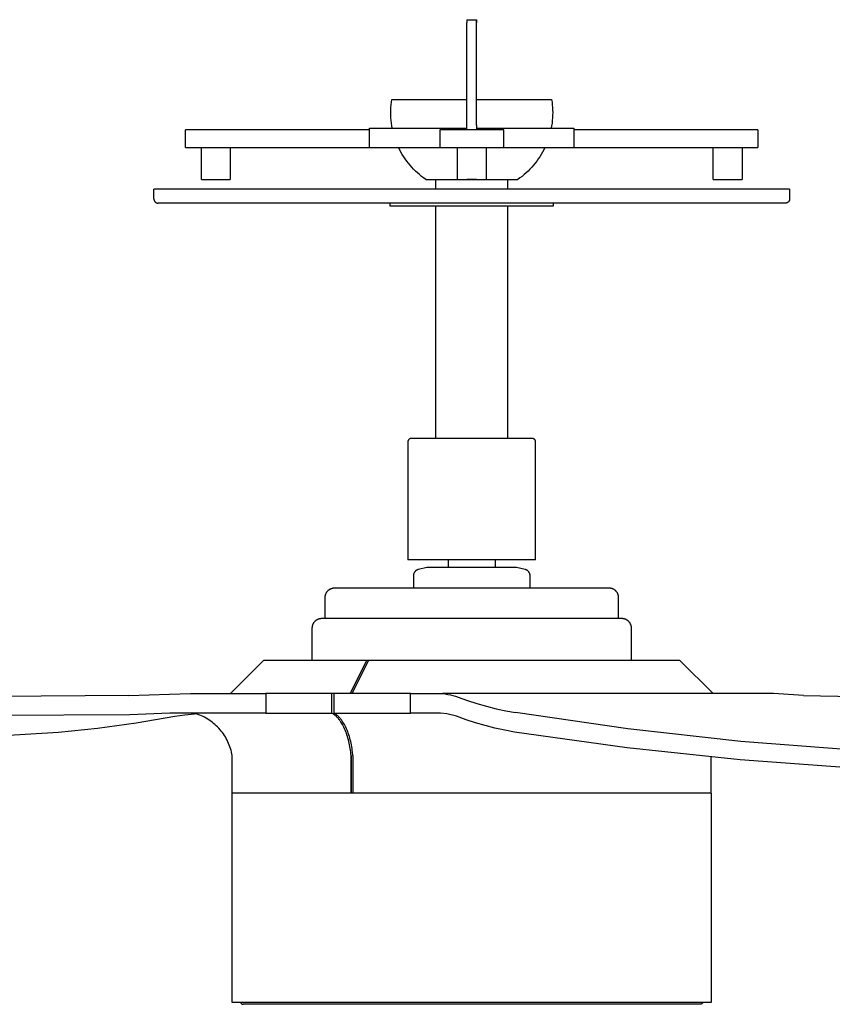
# Model space of a CAD drawing. Header units: millimetres. Extents: x 6056 to 8553, y 3739 to 5380.
# Tile 21 of 42: x 8045 to 8299, y 3739 to 4047. Entities that reach past the tile are written whole.
import ezdxf

# ---------------------------------------------------------------- set-up
doc = ezdxf.new("R2010")
doc.units = ezdxf.units.MM
doc.layers.add('Make2D$Visible$Curvas', color=7, linetype='Continuous')

msp = doc.modelspace()

# ---------------------------------------------------------------- linework, layer by layer
at = {"layer": 'Make2D$Visible$Curvas', "color": 7, "lineweight": -3, "true_color": 0xededed}
for p, q in [((8184.58, 4047.06), (8186.08, 4047.06)), ((8184.58, 4047.06), (8184.58, 4046.06)), ((8184.58, 4047.06), (8184.58, 4046.06)), ((8184.58, 4014.08), (8184.58, 4046.06)), ((8186.08, 4047.06), (8187.58, 4047.06)), ((8187.58, 4046.06), (8187.58, 4047.06)), ((8187.58, 4047.06), (8187.58, 4046.06)), ((8187.58, 4014.08), (8187.58, 4046.06)), ((8160.8, 4019.62), (8160.87, 4020.44)), ((8160.87, 4020.44), (8160.96, 4021.25)), ((8160.96, 4021.25), (8161.08, 4022.06)), ((8161.08, 4022.06), (8184.58, 4022.06)), ((8187.58, 4022.06), (8211.08, 4022.06)), ((8211.08, 4022.06), (8211.21, 4021.25)), ((8211.21, 4021.25), (8211.3, 4020.44)), ((8211.3, 4020.44), (8211.37, 4019.62)), ((8160.74, 4017.98), (8160.76, 4018.8)), ((8160.75, 4017.16), (8160.74, 4017.98)), ((8160.76, 4018.8), (8160.8, 4019.62)), ((8211.37, 4019.62), (8211.41, 4018.8)), ((8211.41, 4018.8), (8211.43, 4017.98)), ((8211.43, 4017.98), (8211.41, 4017.16)), ((8160.79, 4016.34), (8160.75, 4017.16)), ((8160.86, 4015.52), (8160.79, 4016.34)), ((8160.95, 4014.71), (8160.86, 4015.52)), ((8161.06, 4013.9), (8160.95, 4014.71)), ((8211.22, 4014.7), (8211.1, 4013.89)), ((8211.31, 4015.52), (8211.22, 4014.7)), ((8211.38, 4016.34), (8211.31, 4015.52)), ((8211.41, 4017.16), (8211.38, 4016.34)), ((8096.48, 4010.08), (8096.48, 4012.58)), ((8097.48, 4012.58), (8096.48, 4012.58)), ((8105.74, 4012.58), (8097.48, 4012.58)), ((8110.07, 4012.58), (8105.74, 4012.58)), ((8119.73, 4012.58), (8110.07, 4012.58)), ((8149.1, 4012.58), (8119.73, 4012.58)), ((8154.08, 4012.58), (8149.1, 4012.58)), ((8154.08, 4007.08), (8154.08, 4013.08)), ((8154.08, 4013.08), (8176.08, 4013.08)), ((8161.21, 4013.09), (8161.06, 4013.9)), ((8176.08, 4013.08), (8178.63, 4013.08)), ((8176.08, 4012.58), (8176.08, 4012.58)), ((8176.08, 4012.58), (8176.08, 4010.08)), ((8177.91, 4012.58), (8176.08, 4012.58)), ((8186.08, 4012.58), (8177.91, 4012.58)), ((8178.63, 4013.08), (8180.03, 4013.08)), ((8180.03, 4013.08), (8180.14, 4013.08)), ((8180.14, 4013.08), (8184.58, 4013.08)), ((8184.58, 4012.58), (8184.58, 4014.08)), ((8184.58, 4012.58), (8184.58, 4012.59)), ((8194.26, 4012.58), (8186.08, 4012.58)), ((8187.58, 4014.08), (8187.58, 4012.58)), ((8187.58, 4013.08), (8187.58, 4013.08)), ((8187.58, 4013.08), (8192.03, 4013.08)), ((8192.03, 4013.08), (8192.14, 4013.08)), ((8192.14, 4013.08), (8193.54, 4013.08)), ((8193.54, 4013.08), (8196.08, 4013.08)), ((8196.08, 4012.58), (8194.26, 4012.58)), ((8196.08, 4013.08), (8218.08, 4013.08)), ((8196.08, 4012.58), (8196.08, 4012.58)), ((8196.08, 4010.08), (8196.08, 4012.58)), ((8211.1, 4013.89), (8210.96, 4013.08)), ((8218.08, 4013.08), (8218.08, 4007.08)), ((8223.07, 4012.58), (8218.08, 4012.58)), ((8220.73, 4012.58), (8220.73, 4012.58)), ((8252.44, 4012.58), (8223.07, 4012.58)), ((8262.1, 4012.58), (8252.44, 4012.58)), ((8266.43, 4012.58), (8262.1, 4012.58)), ((8274.69, 4012.58), (8266.43, 4012.58)), ((8275.69, 4012.58), (8274.69, 4012.58)), ((8275.69, 4012.58), (8275.69, 4010.08)), ((8096.48, 4007.08), (8096.48, 4010.08)), ((8176.08, 4010.08), (8176.08, 4007.08)), ((8196.08, 4007.08), (8196.08, 4010.08)), ((8275.69, 4010.08), (8275.69, 4007.08)), ((8096.48, 4007.08), (8097.48, 4007.08)), ((8097.48, 4007.08), (8105.74, 4007.08)), ((8101.48, 3997.08), (8101.48, 4007.08)), ((8105.74, 4007.08), (8110.07, 4007.08)), ((8110.07, 4007.08), (8149.1, 4007.08)), ((8110.48, 4007.08), (8110.48, 3997.08)), ((8149.1, 4007.08), (8154.08, 4007.08)), ((8154.08, 4007.08), (8170.85, 4007.08)), ((8163.54, 4006.34), (8163.17, 4007.08)), ((8163.93, 4005.61), (8163.54, 4006.34)), ((8164.35, 4004.89), (8163.93, 4005.61)), ((8170.85, 4007.08), (8176.08, 4007.08)), ((8176.08, 4007.08), (8177.91, 4007.08)), ((8177.91, 4007.08), (8186.08, 4007.08)), ((8181.58, 3997.08), (8181.58, 4007.08)), ((8186.08, 4007.08), (8194.26, 4007.08)), ((8190.58, 4007.08), (8190.58, 3997.08)), ((8194.26, 4007.08), (8196.08, 4007.08)), ((8196.08, 4007.08), (8201.32, 4007.08)), ((8201.32, 4007.08), (8218.08, 4007.08)), ((8208.24, 4005.61), (8207.82, 4004.89)), ((8208.63, 4006.34), (8208.24, 4005.61)), ((8209, 4007.09), (8208.63, 4006.34)), ((8218.08, 4007.08), (8223.07, 4007.08)), ((8223.07, 4007.08), (8262.1, 4007.08)), ((8261.69, 3997.08), (8261.69, 4007.08)), ((8262.1, 4007.08), (8266.43, 4007.08)), ((8266.43, 4007.08), (8274.69, 4007.08)), ((8270.69, 4007.08), (8270.69, 3997.08)), ((8274.69, 4007.08), (8275.69, 4007.08)), ((8164.79, 4004.18), (8164.35, 4004.89)), ((8165.25, 4003.49), (8164.79, 4004.18)), ((8165.73, 4002.81), (8165.25, 4003.49)), ((8166.24, 4002.15), (8165.73, 4002.81)), ((8166.77, 4001.51), (8166.24, 4002.15)), ((8205.93, 4002.16), (8205.4, 4001.51)), ((8206.44, 4002.82), (8205.93, 4002.16)), ((8206.92, 4003.49), (8206.44, 4002.82)), ((8207.38, 4004.18), (8206.92, 4003.49)), ((8207.82, 4004.89), (8207.38, 4004.18)), ((8167.32, 4000.89), (8166.77, 4001.51)), ((8167.88, 4000.28), (8167.32, 4000.89)), ((8168.47, 3999.69), (8167.88, 4000.28)), ((8169.08, 3999.12), (8168.47, 3999.69)), ((8169.7, 3998.58), (8169.08, 3999.12)), ((8203.09, 3999.13), (8202.46, 3998.58)), ((8203.7, 3999.69), (8203.09, 3999.13)), ((8204.28, 4000.28), (8203.7, 3999.69)), ((8204.85, 4000.89), (8204.28, 4000.28)), ((8205.4, 4001.51), (8204.85, 4000.89)), ((8101.48, 3997.08), (8109.87, 3997.08)), ((8109.87, 3997.08), (8110.48, 3997.08)), ((8170.35, 3998.05), (8169.7, 3998.58)), ((8171.01, 3997.55), (8170.35, 3998.05)), ((8171.68, 3997.06), (8171.01, 3997.55)), ((8171.68, 3997.06), (8184.58, 3997.06)), ((8181.58, 3997.08), (8186.08, 3997.08)), ((8184.58, 3997.06), (8184.58, 3997.08)), ((8187.58, 3997.06), (8184.58, 3997.06)), ((8186.08, 3997.08), (8190.58, 3997.08)), ((8187.58, 3997.06), (8200.48, 3997.06)), ((8201.16, 3997.55), (8200.48, 3997.06)), ((8201.82, 3998.05), (8201.16, 3997.55)), ((8202.46, 3998.58), (8201.82, 3998.05)), ((8261.69, 3997.08), (8262.29, 3997.08)), ((8262.29, 3997.08), (8270.69, 3997.08)), ((8086.58, 3992.47), (8086.58, 3994.08)), ((8186.08, 3994.08), (8086.58, 3994.08)), ((8285.58, 3994.08), (8186.08, 3994.08)), ((8285.58, 3994.08), (8285.58, 3992.47)), ((8086.58, 3990.97), (8086.58, 3992.47)), ((8086.58, 3990.97), (8086.58, 3990.92)), ((8086.58, 3990.92), (8086.59, 3990.88)), ((8086.59, 3990.88), (8086.59, 3990.83)), ((8086.59, 3990.83), (8086.6, 3990.79)), ((8086.6, 3990.79), (8086.6, 3990.75)), ((8086.6, 3990.75), (8086.61, 3990.7)), ((8086.61, 3990.7), (8086.62, 3990.66)), ((8086.62, 3990.66), (8086.63, 3990.62)), ((8086.63, 3990.62), (8086.64, 3990.57)), ((8086.64, 3990.57), (8086.66, 3990.53)), ((8086.66, 3990.53), (8086.67, 3990.49)), ((8086.67, 3990.49), (8086.69, 3990.45)), ((8086.69, 3990.45), (8086.71, 3990.41)), ((8086.71, 3990.41), (8086.73, 3990.37)), ((8086.73, 3990.37), (8086.75, 3990.33)), ((8086.75, 3990.33), (8086.77, 3990.29)), ((8086.77, 3990.29), (8086.8, 3990.25)), ((8086.8, 3990.25), (8086.82, 3990.22)), ((8086.82, 3990.22), (8086.85, 3990.18)), ((8086.85, 3990.18), (8086.88, 3990.15)), ((8086.88, 3990.15), (8086.9, 3990.11)), ((8086.9, 3990.11), (8086.93, 3990.08)), ((8086.93, 3990.08), (8086.96, 3990.05)), ((8086.96, 3990.05), (8087, 3990.02)), ((8087, 3990.02), (8087.03, 3989.99)), ((8087.03, 3989.99), (8087.06, 3989.96)), ((8087.06, 3989.96), (8087.1, 3989.93)), ((8087.1, 3989.93), (8087.13, 3989.91)), ((8087.13, 3989.91), (8087.17, 3989.88)), ((8087.17, 3989.88), (8087.21, 3989.86)), ((8087.21, 3989.86), (8087.25, 3989.83)), ((8087.25, 3989.83), (8087.29, 3989.81)), ((8087.29, 3989.81), (8087.33, 3989.79)), ((8087.33, 3989.79), (8087.37, 3989.78)), ((8087.37, 3989.78), (8087.41, 3989.76)), ((8087.41, 3989.76), (8087.45, 3989.74)), ((8087.45, 3989.74), (8087.49, 3989.73)), ((8087.49, 3989.73), (8087.53, 3989.72)), ((8087.53, 3989.72), (8087.58, 3989.7)), ((8087.58, 3989.7), (8087.62, 3989.69)), ((8087.62, 3989.69), (8087.66, 3989.69)), ((8087.66, 3989.69), (8087.71, 3989.68)), ((8087.71, 3989.68), (8087.75, 3989.67)), ((8087.75, 3989.67), (8087.8, 3989.67)), ((8087.8, 3989.67), (8087.84, 3989.67)), ((8087.84, 3989.67), (8087.88, 3989.67)), ((8186.08, 3989.67), (8087.88, 3989.67)), ((8160.58, 3989.67), (8160.58, 3989.67)), ((8160.58, 3989.67), (8160.58, 3989.67)), ((8284.28, 3989.67), (8186.08, 3989.67)), ((8211.58, 3989.67), (8211.58, 3989.67)), ((8284.33, 3989.67), (8284.28, 3989.67)), ((8284.37, 3989.67), (8284.33, 3989.67)), ((8284.42, 3989.67), (8284.37, 3989.67)), ((8284.46, 3989.68), (8284.42, 3989.67)), ((8284.5, 3989.69), (8284.46, 3989.68)), ((8284.55, 3989.69), (8284.5, 3989.69)), ((8284.59, 3989.7), (8284.55, 3989.69)), ((8284.63, 3989.72), (8284.59, 3989.7)), ((8284.68, 3989.73), (8284.63, 3989.72)), ((8284.72, 3989.74), (8284.68, 3989.73)), ((8284.76, 3989.76), (8284.72, 3989.74)), ((8284.8, 3989.78), (8284.76, 3989.76)), ((8284.84, 3989.79), (8284.8, 3989.78)), ((8284.88, 3989.81), (8284.84, 3989.79)), ((8284.92, 3989.83), (8284.88, 3989.81)), ((8284.96, 3989.86), (8284.92, 3989.83)), ((8285, 3989.88), (8284.96, 3989.86)), ((8285.03, 3989.91), (8285, 3989.88)), ((8285.07, 3989.93), (8285.03, 3989.91)), ((8285.1, 3989.96), (8285.07, 3989.93)), ((8285.14, 3989.99), (8285.1, 3989.96)), ((8285.17, 3990.02), (8285.14, 3989.99)), ((8285.2, 3990.05), (8285.17, 3990.02)), ((8285.23, 3990.08), (8285.2, 3990.05)), ((8285.26, 3990.11), (8285.23, 3990.08)), ((8285.29, 3990.15), (8285.26, 3990.11)), ((8285.32, 3990.18), (8285.29, 3990.15)), ((8285.35, 3990.22), (8285.32, 3990.18)), ((8285.37, 3990.25), (8285.35, 3990.22)), ((8285.39, 3990.29), (8285.37, 3990.25)), ((8285.42, 3990.33), (8285.39, 3990.29)), ((8285.44, 3990.37), (8285.42, 3990.33)), ((8285.46, 3990.41), (8285.44, 3990.37)), ((8285.48, 3990.45), (8285.46, 3990.41)), ((8285.49, 3990.49), (8285.48, 3990.45)), ((8285.51, 3990.53), (8285.49, 3990.49)), ((8285.52, 3990.57), (8285.51, 3990.53)), ((8285.54, 3990.62), (8285.52, 3990.57)), ((8285.55, 3990.66), (8285.54, 3990.62)), ((8285.56, 3990.7), (8285.55, 3990.66)), ((8285.57, 3990.75), (8285.56, 3990.7)), ((8285.58, 3990.83), (8285.57, 3990.79)), ((8285.57, 3990.79), (8285.57, 3990.75)), ((8285.58, 3992.47), (8285.58, 3990.97)), ((8285.58, 3990.97), (8285.58, 3990.92)), ((8285.58, 3990.92), (8285.58, 3990.88)), ((8285.58, 3990.88), (8285.58, 3990.83))]:
    msp.add_line(p, q, dxfattribs=at)
at = {"layer": 'Make2D$Visible$Curvas', "color": 250, "lineweight": -3, "true_color": 0x111111}
for p, q in [((8174.74, 3997.07), (8174.74, 3994.08)), ((8197.42, 3994.08), (8197.42, 3997.06)), ((8174.74, 3988.67), (8174.74, 3916.03)), ((8197.42, 3916.03), (8197.42, 3988.67)), ((8166.28, 3915.58), (8166.26, 3915.55)), ((8166.3, 3915.61), (8166.28, 3915.58)), ((8166.32, 3915.63), (8166.3, 3915.61)), ((8166.35, 3915.66), (8166.32, 3915.63)), ((8166.37, 3915.69), (8166.35, 3915.66)), ((8166.4, 3915.72), (8166.37, 3915.69)), ((8166.42, 3915.74), (8166.4, 3915.72)), ((8166.45, 3915.77), (8166.42, 3915.74)), ((8166.48, 3915.79), (8166.45, 3915.77)), ((8166.51, 3915.81), (8166.48, 3915.79)), ((8166.54, 3915.83), (8166.51, 3915.81)), ((8166.57, 3915.85), (8166.54, 3915.83)), ((8166.6, 3915.87), (8166.57, 3915.85)), ((8166.63, 3915.89), (8166.6, 3915.87)), ((8166.67, 3915.91), (8166.63, 3915.89)), ((8166.7, 3915.93), (8166.67, 3915.91)), ((8166.73, 3915.94), (8166.7, 3915.93)), ((8166.77, 3915.96), (8166.73, 3915.94)), ((8166.8, 3915.97), (8166.77, 3915.96)), ((8166.84, 3915.98), (8166.8, 3915.97)), ((8166.87, 3915.99), (8166.84, 3915.98)), ((8166.91, 3916), (8166.87, 3915.99)), ((8166.94, 3916.01), (8166.91, 3916)), ((8166.98, 3916.01), (8166.94, 3916.01)), ((8167.01, 3916.02), (8166.98, 3916.01)), ((8167.05, 3916.02), (8167.01, 3916.02)), ((8167.09, 3916.03), (8167.05, 3916.02)), ((8167.12, 3916.03), (8167.09, 3916.03)), ((8172.7, 3916.03), (8167.12, 3916.03)), ((8186.08, 3916.03), (8172.7, 3916.03)), ((8199.47, 3916.03), (8186.08, 3916.03)), ((8205.04, 3916.03), (8199.47, 3916.03)), ((8205.08, 3916.03), (8205.04, 3916.03)), ((8205.12, 3916.02), (8205.08, 3916.03)), ((8205.15, 3916.02), (8205.12, 3916.02)), ((8205.19, 3916.01), (8205.15, 3916.02)), ((8205.23, 3916.01), (8205.19, 3916.01)), ((8205.26, 3916), (8205.23, 3916.01)), ((8205.3, 3915.99), (8205.26, 3916)), ((8205.33, 3915.98), (8205.3, 3915.99)), ((8205.37, 3915.97), (8205.33, 3915.98)), ((8205.4, 3915.96), (8205.37, 3915.97)), ((8205.44, 3915.94), (8205.4, 3915.96)), ((8205.47, 3915.93), (8205.44, 3915.94)), ((8205.5, 3915.91), (8205.47, 3915.93)), ((8205.54, 3915.89), (8205.5, 3915.91)), ((8205.57, 3915.87), (8205.54, 3915.89)), ((8205.6, 3915.85), (8205.57, 3915.87)), ((8205.63, 3915.83), (8205.6, 3915.85)), ((8205.66, 3915.81), (8205.63, 3915.83)), ((8205.69, 3915.79), (8205.66, 3915.81)), ((8205.72, 3915.77), (8205.69, 3915.79)), ((8205.74, 3915.74), (8205.72, 3915.77)), ((8205.77, 3915.72), (8205.74, 3915.74)), ((8205.8, 3915.69), (8205.77, 3915.72)), ((8205.82, 3915.66), (8205.8, 3915.69)), ((8205.84, 3915.63), (8205.82, 3915.66)), ((8205.87, 3915.61), (8205.84, 3915.63)), ((8205.89, 3915.58), (8205.87, 3915.61)), ((8205.91, 3915.55), (8205.89, 3915.58)), ((8166.09, 3915.06), (8166.08, 3915.03)), ((8166.08, 3915.03), (8166.08, 3914.99)), ((8166.08, 3914.99), (8166.08, 3914.95)), ((8166.08, 3914.95), (8166.08, 3878.03)), ((8166.1, 3915.14), (8166.09, 3915.1)), ((8166.09, 3915.1), (8166.09, 3915.06)), ((8166.11, 3915.21), (8166.1, 3915.17)), ((8166.1, 3915.17), (8166.1, 3915.14)), ((8166.12, 3915.25), (8166.11, 3915.21)), ((8166.13, 3915.28), (8166.12, 3915.25)), ((8166.14, 3915.32), (8166.13, 3915.28)), ((8166.16, 3915.35), (8166.14, 3915.32)), ((8166.17, 3915.38), (8166.16, 3915.35)), ((8166.19, 3915.42), (8166.17, 3915.38)), ((8166.2, 3915.45), (8166.19, 3915.42)), ((8166.22, 3915.48), (8166.2, 3915.45)), ((8166.24, 3915.51), (8166.22, 3915.48)), ((8166.26, 3915.55), (8166.24, 3915.51)), ((8205.93, 3915.51), (8205.91, 3915.55)), ((8205.95, 3915.48), (8205.93, 3915.51)), ((8205.96, 3915.45), (8205.95, 3915.48)), ((8205.98, 3915.42), (8205.96, 3915.45)), ((8206, 3915.38), (8205.98, 3915.42)), ((8206.01, 3915.35), (8206, 3915.38)), ((8206.02, 3915.32), (8206.01, 3915.35)), ((8206.04, 3915.28), (8206.02, 3915.32)), ((8206.05, 3915.25), (8206.04, 3915.28)), ((8206.06, 3915.21), (8206.05, 3915.25)), ((8206.06, 3915.17), (8206.06, 3915.21)), ((8206.07, 3915.14), (8206.06, 3915.17)), ((8206.08, 3915.1), (8206.07, 3915.14)), ((8206.08, 3915.06), (8206.08, 3915.1)), ((8206.08, 3915.03), (8206.08, 3915.06)), ((8206.09, 3914.99), (8206.08, 3915.03)), ((8206.09, 3914.95), (8206.09, 3914.99)), ((8206.09, 3878.03), (8206.09, 3914.95)), ((8206.09, 3878.03), (8166.08, 3878.03)), ((8172.07, 3875.68), (8169.38, 3875.05)), ((8200.1, 3875.68), (8172.07, 3875.68)), ((8178.68, 3878.03), (8178.68, 3875.68)), ((8193.48, 3875.68), (8193.48, 3878.03)), ((8202.79, 3875.05), (8200.1, 3875.68)), ((8167.84, 3873.29), (8167.83, 3873.22)), ((8167.83, 3873.22), (8167.83, 3873.16)), ((8167.83, 3873.16), (8167.83, 3873.09)), ((8167.83, 3873.09), (8167.83, 3869.18)), ((8167.85, 3873.36), (8167.84, 3873.29)), ((8167.86, 3873.43), (8167.85, 3873.36)), ((8167.87, 3873.5), (8167.86, 3873.43)), ((8167.89, 3873.56), (8167.87, 3873.5)), ((8167.9, 3873.63), (8167.89, 3873.56)), ((8167.92, 3873.69), (8167.9, 3873.63)), ((8167.94, 3873.76), (8167.92, 3873.69)), ((8167.97, 3873.82), (8167.94, 3873.76)), ((8167.99, 3873.89), (8167.97, 3873.82)), ((8168.02, 3873.95), (8167.99, 3873.89)), ((8168.05, 3874.01), (8168.02, 3873.95)), ((8168.08, 3874.07), (8168.05, 3874.01)), ((8168.12, 3874.13), (8168.08, 3874.07)), ((8168.15, 3874.19), (8168.12, 3874.13)), ((8168.19, 3874.24), (8168.15, 3874.19)), ((8168.23, 3874.3), (8168.19, 3874.24)), ((8168.28, 3874.35), (8168.23, 3874.3)), ((8168.32, 3874.41), (8168.28, 3874.35)), ((8168.36, 3874.46), (8168.32, 3874.41)), ((8168.41, 3874.51), (8168.36, 3874.46)), ((8168.46, 3874.55), (8168.41, 3874.51)), ((8168.51, 3874.6), (8168.46, 3874.55)), ((8168.56, 3874.64), (8168.51, 3874.6)), ((8168.62, 3874.69), (8168.56, 3874.64)), ((8168.67, 3874.73), (8168.62, 3874.69)), ((8168.73, 3874.77), (8168.67, 3874.73)), ((8168.79, 3874.8), (8168.73, 3874.77)), ((8168.85, 3874.84), (8168.79, 3874.8)), ((8168.91, 3874.87), (8168.85, 3874.84)), ((8168.97, 3874.9), (8168.91, 3874.87)), ((8169.03, 3874.93), (8168.97, 3874.9)), ((8169.09, 3874.96), (8169.03, 3874.93)), ((8169.16, 3874.98), (8169.09, 3874.96)), ((8169.22, 3875), (8169.16, 3874.98)), ((8169.29, 3875.02), (8169.22, 3875)), ((8169.35, 3875.04), (8169.29, 3875.02)), ((8169.38, 3875.05), (8169.35, 3875.05)), ((8202.82, 3875.05), (8202.79, 3875.05)), ((8202.88, 3875.02), (8202.82, 3875.04)), ((8202.95, 3875), (8202.88, 3875.02)), ((8203.02, 3874.98), (8202.95, 3875)), ((8203.08, 3874.95), (8203.02, 3874.98)), ((8203.15, 3874.93), (8203.08, 3874.95)), ((8203.21, 3874.9), (8203.15, 3874.93)), ((8203.27, 3874.86), (8203.21, 3874.9)), ((8203.33, 3874.83), (8203.27, 3874.86)), ((8203.39, 3874.79), (8203.33, 3874.83)), ((8203.45, 3874.76), (8203.39, 3874.79)), ((8203.51, 3874.71), (8203.45, 3874.76)), ((8203.57, 3874.67), (8203.51, 3874.71)), ((8203.62, 3874.63), (8203.57, 3874.67)), ((8203.67, 3874.58), (8203.62, 3874.63)), ((8203.73, 3874.53), (8203.67, 3874.58)), ((8203.78, 3874.48), (8203.73, 3874.53)), ((8203.82, 3874.43), (8203.78, 3874.48)), ((8203.87, 3874.38), (8203.82, 3874.43)), ((8203.91, 3874.33), (8203.87, 3874.38)), ((8203.96, 3874.27), (8203.91, 3874.33)), ((8204, 3874.21), (8203.96, 3874.27)), ((8204.03, 3874.15), (8204, 3874.21)), ((8204.07, 3874.09), (8204.03, 3874.15)), ((8204.1, 3874.03), (8204.07, 3874.09)), ((8204.14, 3873.97), (8204.1, 3874.03)), ((8204.17, 3873.91), (8204.14, 3873.97)), ((8204.19, 3873.84), (8204.17, 3873.91)), ((8204.22, 3873.78), (8204.19, 3873.84)), ((8204.24, 3873.71), (8204.22, 3873.78)), ((8204.26, 3873.64), (8204.24, 3873.71)), ((8204.28, 3873.57), (8204.26, 3873.64)), ((8204.3, 3873.51), (8204.28, 3873.57)), ((8204.31, 3873.44), (8204.3, 3873.51)), ((8204.32, 3873.37), (8204.31, 3873.44)), ((8204.33, 3873.3), (8204.32, 3873.37)), ((8204.33, 3873.23), (8204.33, 3873.3)), ((8204.34, 3873.16), (8204.33, 3873.23)), ((8204.34, 3873.09), (8204.34, 3873.16)), ((8204.34, 3869.18), (8204.34, 3873.09)), ((8140.11, 3866.53), (8140.1, 3866.43)), ((8140.1, 3866.43), (8140.1, 3866.32)), ((8140.1, 3866.32), (8140.1, 3866.22)), ((8140.13, 3866.63), (8140.11, 3866.53)), ((8140.14, 3866.73), (8140.13, 3866.63)), ((8140.16, 3866.83), (8140.14, 3866.73)), ((8140.18, 3866.93), (8140.16, 3866.83)), ((8140.21, 3867.03), (8140.18, 3866.93)), ((8140.24, 3867.13), (8140.21, 3867.03)), ((8140.27, 3867.23), (8140.24, 3867.13)), ((8140.31, 3867.33), (8140.27, 3867.23)), ((8140.35, 3867.42), (8140.31, 3867.33)), ((8140.4, 3867.52), (8140.35, 3867.42)), ((8140.44, 3867.61), (8140.4, 3867.52)), ((8140.49, 3867.7), (8140.44, 3867.61)), ((8140.54, 3867.79), (8140.49, 3867.7)), ((8140.6, 3867.87), (8140.54, 3867.79)), ((8140.66, 3867.96), (8140.6, 3867.87)), ((8140.72, 3868.04), (8140.66, 3867.96)), ((8140.79, 3868.12), (8140.72, 3868.04)), ((8140.85, 3868.2), (8140.79, 3868.12)), ((8140.92, 3868.27), (8140.85, 3868.2)), ((8141, 3868.35), (8140.92, 3868.27)), ((8141.07, 3868.42), (8141, 3868.35)), ((8141.15, 3868.49), (8141.07, 3868.42)), ((8141.23, 3868.55), (8141.15, 3868.49)), ((8141.31, 3868.61), (8141.23, 3868.55)), ((8141.4, 3868.67), (8141.31, 3868.61)), ((8141.48, 3868.73), (8141.4, 3868.67)), ((8141.57, 3868.78), (8141.48, 3868.73)), ((8141.66, 3868.83), (8141.57, 3868.78)), ((8141.75, 3868.88), (8141.66, 3868.83)), ((8141.85, 3868.92), (8141.75, 3868.88)), ((8141.94, 3868.96), (8141.85, 3868.92)), ((8142.04, 3869), (8141.94, 3868.96)), ((8142.14, 3869.03), (8142.04, 3869)), ((8142.23, 3869.07), (8142.14, 3869.03)), ((8142.33, 3869.09), (8142.23, 3869.07)), ((8142.43, 3869.12), (8142.33, 3869.09)), ((8142.54, 3869.14), (8142.43, 3869.12)), ((8142.64, 3869.15), (8142.54, 3869.14)), ((8142.74, 3869.17), (8142.64, 3869.15)), ((8142.84, 3869.17), (8142.74, 3869.17)), ((8142.95, 3869.18), (8142.84, 3869.17)), ((8143.05, 3869.18), (8142.95, 3869.18)), ((8148.82, 3869.18), (8143.05, 3869.18)), ((8164.57, 3869.18), (8148.82, 3869.18)), ((8207.6, 3869.18), (8164.57, 3869.18)), ((8223.34, 3869.18), (8207.6, 3869.18)), ((8229.12, 3869.18), (8223.34, 3869.18)), ((8229.22, 3869.18), (8229.12, 3869.18)), ((8229.32, 3869.17), (8229.22, 3869.18)), ((8229.43, 3869.17), (8229.32, 3869.17)), ((8229.53, 3869.15), (8229.43, 3869.17)), ((8229.63, 3869.14), (8229.53, 3869.15)), ((8229.73, 3869.12), (8229.63, 3869.14)), ((8229.83, 3869.09), (8229.73, 3869.12)), ((8229.93, 3869.07), (8229.83, 3869.09)), ((8230.03, 3869.04), (8229.93, 3869.07)), ((8230.13, 3869), (8230.03, 3869.04)), ((8230.22, 3868.96), (8230.13, 3869)), ((8230.32, 3868.92), (8230.22, 3868.96)), ((8230.41, 3868.88), (8230.32, 3868.92)), ((8230.5, 3868.83), (8230.41, 3868.88)), ((8230.59, 3868.78), (8230.5, 3868.83)), ((8230.68, 3868.73), (8230.59, 3868.78)), ((8230.77, 3868.67), (8230.68, 3868.73)), ((8230.85, 3868.61), (8230.77, 3868.67)), ((8230.94, 3868.55), (8230.85, 3868.61)), ((8231.02, 3868.49), (8230.94, 3868.55)), ((8231.09, 3868.42), (8231.02, 3868.49)), ((8231.17, 3868.35), (8231.09, 3868.42)), ((8231.24, 3868.27), (8231.17, 3868.35)), ((8231.31, 3868.2), (8231.24, 3868.27)), ((8231.38, 3868.12), (8231.31, 3868.2)), ((8231.45, 3868.04), (8231.38, 3868.12)), ((8231.51, 3867.96), (8231.45, 3868.04)), ((8231.57, 3867.87), (8231.51, 3867.96)), ((8231.62, 3867.79), (8231.57, 3867.87)), ((8231.68, 3867.7), (8231.62, 3867.79)), ((8231.73, 3867.61), (8231.68, 3867.7)), ((8231.77, 3867.52), (8231.73, 3867.61)), ((8231.82, 3867.42), (8231.77, 3867.52)), ((8231.86, 3867.33), (8231.82, 3867.42)), ((8231.89, 3867.23), (8231.86, 3867.33)), ((8231.93, 3867.13), (8231.89, 3867.23)), ((8231.96, 3867.03), (8231.93, 3867.13)), ((8231.98, 3866.93), (8231.96, 3867.03)), ((8232.01, 3866.83), (8231.98, 3866.93)), ((8232.03, 3866.73), (8232.01, 3866.83)), ((8232.04, 3866.63), (8232.03, 3866.73)), ((8232.06, 3866.53), (8232.04, 3866.63)), ((8232.06, 3866.43), (8232.06, 3866.53)), ((8232.07, 3866.32), (8232.06, 3866.43)), ((8232.07, 3866.22), (8232.07, 3866.32)), ((8140.1, 3866.22), (8140.1, 3859.68)), ((8232.07, 3859.68), (8232.07, 3866.22)), ((8136.1, 3857.06), (8136.09, 3856.95)), ((8136.12, 3857.16), (8136.1, 3857.06)), ((8136.14, 3857.27), (8136.12, 3857.16)), ((8136.16, 3857.37), (8136.14, 3857.27)), ((8136.19, 3857.48), (8136.16, 3857.37)), ((8136.22, 3857.58), (8136.19, 3857.48)), ((8136.25, 3857.68), (8136.22, 3857.58)), ((8136.29, 3857.78), (8136.25, 3857.68)), ((8136.33, 3857.87), (8136.29, 3857.78)), ((8136.38, 3857.97), (8136.33, 3857.87)), ((8136.43, 3858.06), (8136.38, 3857.97)), ((8136.48, 3858.16), (8136.43, 3858.06)), ((8136.53, 3858.25), (8136.48, 3858.16)), ((8136.59, 3858.34), (8136.53, 3858.25)), ((8136.65, 3858.42), (8136.59, 3858.34)), ((8136.71, 3858.51), (8136.65, 3858.42)), ((8136.78, 3858.59), (8136.71, 3858.51)), ((8136.85, 3858.67), (8136.78, 3858.59)), ((8136.92, 3858.75), (8136.85, 3858.67)), ((8137, 3858.83), (8136.92, 3858.75)), ((8137.08, 3858.9), (8137, 3858.83)), ((8137.16, 3858.97), (8137.08, 3858.9)), ((8137.24, 3859.03), (8137.16, 3858.97)), ((8137.32, 3859.1), (8137.24, 3859.03)), ((8137.41, 3859.16), (8137.32, 3859.1)), ((8137.5, 3859.22), (8137.41, 3859.16)), ((8137.59, 3859.27), (8137.5, 3859.22)), ((8137.68, 3859.32), (8137.59, 3859.27)), ((8137.78, 3859.37), (8137.68, 3859.32)), ((8137.87, 3859.42), (8137.78, 3859.37)), ((8137.97, 3859.46), (8137.87, 3859.42)), ((8138.07, 3859.5), (8137.97, 3859.46)), ((8138.17, 3859.53), (8138.07, 3859.5)), ((8138.27, 3859.56), (8138.17, 3859.53)), ((8138.37, 3859.59), (8138.27, 3859.56)), ((8138.48, 3859.61), (8138.37, 3859.59)), ((8138.58, 3859.64), (8138.48, 3859.61)), ((8138.69, 3859.65), (8138.58, 3859.64)), ((8138.79, 3859.67), (8138.69, 3859.65)), ((8138.9, 3859.67), (8138.79, 3859.67)), ((8139, 3859.68), (8138.9, 3859.67)), ((8139.11, 3859.68), (8139, 3859.68)), ((8143.77, 3859.68), (8139.11, 3859.68)), ((8156.8, 3859.68), (8143.77, 3859.68)), ((8215.37, 3859.68), (8156.8, 3859.68)), ((8228.4, 3859.68), (8215.37, 3859.68)), ((8233.06, 3859.68), (8228.4, 3859.68)), ((8233.16, 3859.68), (8233.06, 3859.68)), ((8233.27, 3859.67), (8233.16, 3859.68)), ((8233.38, 3859.67), (8233.27, 3859.67)), ((8233.48, 3859.65), (8233.38, 3859.67)), ((8233.59, 3859.64), (8233.48, 3859.65)), ((8233.69, 3859.62), (8233.59, 3859.64)), ((8233.79, 3859.59), (8233.69, 3859.62)), ((8233.9, 3859.56), (8233.79, 3859.59)), ((8234, 3859.53), (8233.9, 3859.56)), ((8234.1, 3859.5), (8234, 3859.53)), ((8234.2, 3859.46), (8234.1, 3859.5)), ((8234.29, 3859.42), (8234.2, 3859.46)), ((8234.39, 3859.37), (8234.29, 3859.42)), ((8234.49, 3859.32), (8234.39, 3859.37)), ((8234.58, 3859.27), (8234.49, 3859.32)), ((8234.67, 3859.22), (8234.58, 3859.27)), ((8234.76, 3859.16), (8234.67, 3859.22)), ((8234.84, 3859.1), (8234.76, 3859.16)), ((8234.93, 3859.03), (8234.84, 3859.1)), ((8235.01, 3858.97), (8234.93, 3859.03)), ((8235.09, 3858.9), (8235.01, 3858.97)), ((8235.17, 3858.83), (8235.09, 3858.9)), ((8235.24, 3858.75), (8235.17, 3858.83)), ((8235.32, 3858.67), (8235.24, 3858.75)), ((8235.39, 3858.59), (8235.32, 3858.67)), ((8235.45, 3858.51), (8235.39, 3858.59)), ((8235.52, 3858.43), (8235.45, 3858.51)), ((8235.58, 3858.34), (8235.52, 3858.43)), ((8235.64, 3858.25), (8235.58, 3858.34)), ((8235.69, 3858.16), (8235.64, 3858.25)), ((8235.74, 3858.07), (8235.69, 3858.16)), ((8235.79, 3857.97), (8235.74, 3858.07)), ((8235.83, 3857.87), (8235.79, 3857.97)), ((8235.88, 3857.78), (8235.83, 3857.87)), ((8235.91, 3857.68), (8235.88, 3857.78)), ((8235.95, 3857.58), (8235.91, 3857.68)), ((8235.98, 3857.48), (8235.95, 3857.58)), ((8236.01, 3857.37), (8235.98, 3857.48)), ((8236.03, 3857.27), (8236.01, 3857.37)), ((8236.05, 3857.16), (8236.03, 3857.27)), ((8236.07, 3857.06), (8236.05, 3857.16)), ((8236.08, 3856.95), (8236.07, 3857.06)), ((8136.08, 3856.85), (8136.07, 3856.74)), ((8136.07, 3856.74), (8136.07, 3856.64)), ((8136.07, 3856.64), (8136.07, 3846.61)), ((8136.09, 3856.95), (8136.08, 3856.85)), ((8236.09, 3856.85), (8236.08, 3856.95)), ((8236.1, 3856.74), (8236.09, 3856.85)), ((8236.1, 3856.64), (8236.1, 3856.74)), ((8236.1, 3846.61), (8236.1, 3856.64))]:
    msp.add_line(p, q, dxfattribs=at)
at = {"layer": 'Make2D$Visible$Curvas', "color": 3, "lineweight": -3, "true_color": 0x00ff00}
for p, q in [((8160.58, 3988.67), (8160.58, 3989.67)), ((8211.58, 3989.67), (8211.58, 3988.67)), ((8190.03, 3988.67), (8160.58, 3988.67)), ((8211.58, 3988.67), (8190.03, 3988.67))]:
    msp.add_line(p, q, dxfattribs=at)
at = {"layer": 'Make2D$Visible$Curvas', "color": 29, "lineweight": -3, "true_color": 0x4d342b}
for p, q in [((8110.53, 3836.21), (8120.93, 3846.61)), ((8153.25, 3846.61), (8120.93, 3846.61)), ((8148.01, 3836.21), (8153.25, 3846.61)), ((8153.76, 3846.61), (8148.59, 3836.21)), ((8153.76, 3846.61), (8153.25, 3846.61)), ((8153.26, 3846.61), (8153.26, 3846.61)), ((8251.23, 3846.61), (8153.76, 3846.61)), ((8261.64, 3836.21), (8251.23, 3846.61)), ((8078.77, 3835.58), (7818.32, 3833.91)), ((8078.77, 3835.58), (8091.47, 3836.08)), ((8091.47, 3836.08), (8098.02, 3836.21)), ((8098.02, 3836.21), (8121.63, 3836.21)), ((8121.63, 3836.21), (8121.63, 3830.12)), ((8142.25, 3836.21), (8121.63, 3836.21)), ((8142.25, 3830.12), (8142.25, 3836.21)), ((8142.92, 3836.21), (8142.25, 3836.21)), ((8142.93, 3836.21), (8142.93, 3830.12)), ((8166.88, 3836.21), (8142.93, 3836.21)), ((8166.88, 3836.21), (8176.9, 3836.21)), ((8166.88, 3830.12), (8166.88, 3836.21)), ((8176.9, 3836.21), (8177.74, 3836.09)), ((8280.5, 3836.21), (8176.9, 3836.21)), ((8177.74, 3836.09), (8178.57, 3835.95)), ((8178.57, 3835.95), (8179.39, 3835.78)), ((8179.39, 3835.78), (8180.21, 3835.58)), ((8180.21, 3835.58), (8181.03, 3835.36)), ((8283.72, 3836.08), (8280.5, 3836.21)), ((8289.97, 3835.58), (8283.72, 3836.08)), ((8289.97, 3835.58), (8375.36, 3833.95)), ((8181.03, 3835.36), (8181.83, 3835.11)), ((8181.83, 3835.11), (8184.75, 3834.06)), ((8184.75, 3834.06), (8187.7, 3833.1)), ((8187.7, 3833.1), (8190.68, 3832.24)), ((8079.09, 3829.57), (7818.48, 3828.01)), ((8091.6, 3830.07), (8079.09, 3829.57)), ((8095.94, 3830.1), (8091.6, 3830.07)), ((8093.15, 3829.11), (8096.22, 3829.54)), ((8100.67, 3830.12), (8095.94, 3830.1)), ((8096.22, 3829.54), (8099.31, 3829.88)), ((8099.31, 3830.06), (8099.31, 3830.07)), ((8099.31, 3830.07), (8099.31, 3830.07)), ((8099.31, 3830.07), (8099.31, 3830.07)), ((8099.31, 3830.07), (8099.31, 3830.07)), ((8099.31, 3830.07), (8099.31, 3830.07)), ((8099.31, 3830.07), (8099.31, 3830.07)), ((8099.31, 3830.07), (8099.31, 3830.07)), ((8099.31, 3830.07), (8099.31, 3830.07)), ((8099.31, 3830.07), (8099.31, 3830.07)), ((8099.31, 3830.07), (8099.31, 3830.07)), ((8099.31, 3830.07), (8099.31, 3830.07)), ((8099.31, 3830.07), (8099.31, 3830.07)), ((8099.31, 3830.07), (8099.31, 3830.07)), ((8099.31, 3830.07), (8099.31, 3830.07)), ((8099.31, 3830.07), (8099.31, 3830.07)), ((8099.31, 3830.07), (8099.31, 3830.07)), ((8099.31, 3830.07), (8099.31, 3830.07)), ((8099.31, 3830.07), (8099.31, 3830.07)), ((8099.31, 3830.07), (8099.31, 3830.07)), ((8099.31, 3830.07), (8099.31, 3830.07)), ((8099.31, 3830.07), (8099.31, 3830.07)), ((8099.31, 3830.07), (8099.31, 3830.07)), ((8099.31, 3830.07), (8099.31, 3830.06)), ((8099.31, 3830.06), (8099.31, 3830.06)), ((8099.31, 3830.06), (8099.31, 3830.06)), ((8099.31, 3830.06), (8099.31, 3830.06)), ((8099.31, 3830.06), (8099.31, 3830.06)), ((8099.31, 3830.06), (8099.31, 3830.06)), ((8099.31, 3830.06), (8099.31, 3830.06)), ((8099.31, 3830.06), (8099.31, 3830.06)), ((8099.31, 3830.06), (8099.31, 3830.06)), ((8099.31, 3830.06), (8099.31, 3830.06)), ((8099.31, 3830.06), (8099.31, 3830.06)), ((8099.31, 3830.06), (8099.31, 3830.06)), ((8099.31, 3830.06), (8099.31, 3830.06)), ((8099.31, 3830.06), (8099.31, 3830.06)), ((8099.31, 3830.06), (8099.31, 3830.06)), ((8099.31, 3830.06), (8099.31, 3830.06)), ((8099.31, 3830.06), (8099.31, 3830.06)), ((8099.31, 3830.06), (8099.31, 3830.06)), ((8099.31, 3830.06), (8099.31, 3830.06)), ((8099.31, 3830.06), (8099.31, 3830.06)), ((8099.31, 3830.06), (8099.31, 3830.06)), ((8099.31, 3830.06), (8099.31, 3830.06)), ((8099.31, 3830.06), (8099.31, 3830.06)), ((8099.31, 3830.06), (8099.31, 3830.06)), ((8099.31, 3830.06), (8099.31, 3830.06)), ((8099.31, 3830.06), (8099.31, 3830.06)), ((8099.31, 3830.06), (8099.31, 3830.06)), ((8099.31, 3830.06), (8099.31, 3830.06)), ((8099.31, 3830.06), (8099.31, 3830.06)), ((8099.31, 3830.06), (8099.31, 3830.06)), ((8099.31, 3830.06), (8099.31, 3830.06)), ((8099.31, 3830.06), (8099.31, 3830.06)), ((8099.31, 3830.06), (8099.31, 3830.06)), ((8099.31, 3830.06), (8099.31, 3830.06)), ((8099.31, 3830.06), (8099.31, 3830.06)), ((8099.31, 3830.06), (8099.31, 3830.06)), ((8099.31, 3830.06), (8099.31, 3830.06)), ((8099.31, 3830.06), (8099.31, 3830.06)), ((8099.85, 3829.89), (8099.31, 3830.06)), ((8099.31, 3829.88), (8099.75, 3829.93)), ((8102.73, 3830.12), (8099.32, 3830.06)), ((8100.38, 3829.71), (8099.85, 3829.89)), ((8100.91, 3829.51), (8100.38, 3829.71)), ((8101.26, 3830.12), (8100.67, 3830.12)), ((8101.43, 3829.28), (8100.91, 3829.51)), ((8121.63, 3830.12), (8101.26, 3830.12)), ((8121.63, 3830.12), (8142.25, 3830.12)), ((8142.26, 3830.12), (8142.25, 3830.12)), ((8142.39, 3830.04), (8142.25, 3830.12)), ((8142.53, 3829.96), (8142.39, 3830.04)), ((8142.66, 3829.87), (8142.53, 3829.96)), ((8142.8, 3829.78), (8142.66, 3829.87)), ((8142.93, 3829.68), (8142.8, 3829.78)), ((8143.06, 3830.04), (8142.93, 3830.12)), ((8142.93, 3830.12), (8166.88, 3830.12)), ((8143.07, 3829.58), (8142.93, 3829.68)), ((8143.19, 3829.96), (8143.06, 3830.04)), ((8143.2, 3829.48), (8143.07, 3829.58)), ((8143.33, 3829.87), (8143.19, 3829.96)), ((8143.34, 3829.36), (8143.2, 3829.48)), ((8143.46, 3829.78), (8143.33, 3829.87)), ((8143.47, 3829.25), (8143.34, 3829.36)), ((8143.59, 3829.68), (8143.46, 3829.78)), ((8143.73, 3829.58), (8143.59, 3829.68)), ((8143.86, 3829.48), (8143.73, 3829.58)), ((8143.99, 3829.36), (8143.86, 3829.48)), ((8144.12, 3829.25), (8143.99, 3829.36)), ((8176.28, 3830.12), (8166.88, 3830.12)), ((8178.28, 3829.88), (8176.28, 3830.12)), ((8181.34, 3829.11), (8178.28, 3829.88)), ((8190.68, 3832.24), (8193.68, 3831.48)), ((8193.68, 3831.48), (8196.71, 3830.82)), ((8196.71, 3830.82), (8199.76, 3830.25)), ((8234.96, 3825.15), (8199.76, 3830.25)), ((8068.89, 3825.41), (8081.05, 3827.06)), ((8081.05, 3827.06), (8093.15, 3829.11)), ((8101.95, 3829.04), (8101.43, 3829.28)), ((8102.45, 3828.79), (8101.95, 3829.04)), ((8102.95, 3828.51), (8102.45, 3828.79)), ((8103.44, 3828.22), (8102.95, 3828.51)), ((8103.91, 3827.92), (8103.44, 3828.22)), ((8104.38, 3827.6), (8103.91, 3827.92)), ((8104.83, 3827.26), (8104.38, 3827.6)), ((8105.27, 3826.9), (8104.83, 3827.26)), ((8105.7, 3826.54), (8105.27, 3826.9)), ((8106.12, 3826.15), (8105.7, 3826.54)), ((8143.6, 3829.12), (8143.47, 3829.25)), ((8143.74, 3829), (8143.6, 3829.12)), ((8143.87, 3828.86), (8143.74, 3829)), ((8144, 3828.73), (8143.87, 3828.86)), ((8144.13, 3828.58), (8144, 3828.73)), ((8144.25, 3829.12), (8144.12, 3829.25)), ((8144.26, 3828.44), (8144.13, 3828.58)), ((8144.39, 3829), (8144.25, 3829.12)), ((8144.39, 3828.28), (8144.26, 3828.44)), ((8144.51, 3828.86), (8144.39, 3829)), ((8144.51, 3828.13), (8144.39, 3828.28)), ((8144.64, 3828.73), (8144.51, 3828.86)), ((8144.64, 3827.96), (8144.51, 3828.13)), ((8144.77, 3828.58), (8144.64, 3828.73)), ((8144.76, 3827.8), (8144.64, 3827.96)), ((8144.89, 3827.63), (8144.76, 3827.8)), ((8144.9, 3828.44), (8144.77, 3828.58)), ((8145.01, 3827.45), (8144.89, 3827.63)), ((8145.03, 3828.28), (8144.9, 3828.44)), ((8145.13, 3827.27), (8145.01, 3827.45)), ((8145.15, 3828.13), (8145.03, 3828.28)), ((8145.37, 3826.89), (8145.13, 3827.27)), ((8145.28, 3827.96), (8145.15, 3828.13)), ((8145.4, 3827.8), (8145.28, 3827.96)), ((8145.6, 3826.5), (8145.37, 3826.89)), ((8145.52, 3827.63), (8145.4, 3827.8)), ((8145.76, 3827.27), (8145.52, 3827.63)), ((8145.82, 3826.09), (8145.6, 3826.5)), ((8145.99, 3826.89), (8145.76, 3827.27)), ((8146.22, 3826.5), (8145.99, 3826.89)), ((8146.44, 3826.09), (8146.22, 3826.5)), ((8184.3, 3828.04), (8181.34, 3829.11)), ((8187.28, 3827.08), (8184.3, 3828.04)), ((8190.3, 3826.21), (8187.28, 3827.08)), ((7932.6, 3816.33), (8056.68, 3824.18)), ((8056.68, 3824.18), (8068.89, 3825.41)), ((8106.53, 3825.76), (8106.12, 3826.15)), ((8106.92, 3825.35), (8106.53, 3825.76)), ((8107.29, 3824.92), (8106.92, 3825.35)), ((8107.65, 3824.49), (8107.29, 3824.92)), ((8108, 3824.04), (8107.65, 3824.49)), ((8108.33, 3823.58), (8108, 3824.04)), ((8108.65, 3823.11), (8108.33, 3823.58)), ((8146.04, 3825.66), (8145.82, 3826.09)), ((8146.25, 3825.21), (8146.04, 3825.66)), ((8146.45, 3824.76), (8146.25, 3825.21)), ((8146.65, 3825.66), (8146.44, 3826.09)), ((8146.64, 3824.28), (8146.45, 3824.76)), ((8146.82, 3823.8), (8146.64, 3824.28)), ((8146.86, 3825.21), (8146.65, 3825.66)), ((8147, 3823.3), (8146.82, 3823.8)), ((8147.06, 3824.76), (8146.86, 3825.21)), ((8147.16, 3822.79), (8147, 3823.3)), ((8147.25, 3824.28), (8147.06, 3824.76)), ((8147.43, 3823.8), (8147.25, 3824.28)), ((8147.6, 3823.3), (8147.43, 3823.8)), ((8147.76, 3822.79), (8147.6, 3823.3)), ((8193.34, 3825.43), (8190.3, 3826.21)), ((8196.41, 3824.76), (8193.34, 3825.43)), ((8199.49, 3824.18), (8196.41, 3824.76)), ((8234.75, 3819.27), (8199.49, 3824.18)), ((8270.31, 3821.24), (8234.96, 3825.15)), ((8108.95, 3822.63), (8108.65, 3823.11)), ((8109.23, 3822.14), (8108.95, 3822.63)), ((8109.49, 3821.64), (8109.23, 3822.14)), ((8109.74, 3821.13), (8109.49, 3821.64)), ((8109.97, 3820.61), (8109.74, 3821.13)), ((8110.19, 3820.09), (8109.97, 3820.61)), ((8110.38, 3819.56), (8110.19, 3820.09)), ((8147.32, 3822.28), (8147.16, 3822.79)), ((8147.46, 3821.75), (8147.32, 3822.28)), ((8147.59, 3821.22), (8147.46, 3821.75)), ((8147.72, 3820.68), (8147.59, 3821.22)), ((8147.83, 3820.13), (8147.72, 3820.68)), ((8147.91, 3822.28), (8147.76, 3822.79)), ((8147.93, 3819.58), (8147.83, 3820.13)), ((8148.05, 3821.75), (8147.91, 3822.28)), ((8148.18, 3821.22), (8148.05, 3821.75)), ((8148.3, 3820.68), (8148.18, 3821.22)), ((8148.42, 3820.13), (8148.3, 3820.68)), ((8148.52, 3819.58), (8148.42, 3820.13)), ((8305.76, 3818.5), (8270.31, 3821.24)), ((8110.56, 3819.02), (8110.38, 3819.56)), ((8110.72, 3818.47), (8110.56, 3819.02)), ((8110.86, 3817.93), (8110.72, 3818.47)), ((8110.98, 3817.37), (8110.86, 3817.93)), ((8111.08, 3816.82), (8110.98, 3817.37)), ((8148.02, 3819.03), (8147.93, 3819.58)), ((8148.11, 3818.48), (8148.02, 3819.03)), ((8148.18, 3817.92), (8148.11, 3818.48)), ((8148.24, 3817.37), (8148.18, 3817.92)), ((8148.29, 3816.82), (8148.24, 3817.37)), ((8148.61, 3819.03), (8148.52, 3819.58)), ((8148.69, 3818.48), (8148.61, 3819.03)), ((8148.76, 3817.92), (8148.69, 3818.48)), ((8148.87, 3816.82), (8148.76, 3817.92)), ((8270.14, 3815.49), (8234.75, 3819.27)), ((8111.08, 3805.01), (8111.08, 3816.82)), ((8148.29, 3805.01), (8148.29, 3816.82)), ((8148.3, 3816.82), (8148.3, 3805.01)), ((8148.3, 3816.82), (8148.3, 3816.82)), ((8148.87, 3816.82), (8148.87, 3805.01)), ((8261.08, 3805.01), (8261.08, 3816.36)), ((8305.64, 3812.83), (8270.14, 3815.49)), ((8261.08, 3805.01), (8148.87, 3805.01))]:
    msp.add_line(p, q, dxfattribs=at)
at = {"layer": 'Make2D$Visible$Curvas', "color": 30, "lineweight": -3, "true_color": 0xff8d00}
for p, q in [((8111.08, 3739.51), (8111.08, 3805.01)), ((8148.87, 3805.01), (8111.08, 3805.01)), ((8261.08, 3805.01), (8261.08, 3739.51)), ((8261.08, 3739.51), (8111.08, 3739.51))]:
    msp.add_line(p, q, dxfattribs=at)
at = {"layer": 'Make2D$Visible$Curvas', "color": 7, "lineweight": -3, "true_color": 0xffffff}
for p, q in [((8113.78, 3739.51), (8113.79, 3739.49)), ((8113.79, 3739.49), (8113.81, 3739.46)), ((8113.81, 3739.46), (8113.82, 3739.44)), ((8113.82, 3739.44), (8113.83, 3739.41)), ((8113.83, 3739.41), (8113.84, 3739.39)), ((8113.84, 3739.39), (8113.86, 3739.36)), ((8113.86, 3739.36), (8113.87, 3739.34)), ((8113.87, 3739.34), (8113.89, 3739.32)), ((8113.89, 3739.32), (8113.91, 3739.3)), ((8113.91, 3739.3), (8113.92, 3739.27)), ((8113.92, 3739.27), (8113.94, 3739.25)), ((8113.94, 3739.25), (8113.96, 3739.23)), ((8113.96, 3739.23), (8113.98, 3739.21)), ((8113.98, 3739.21), (8114, 3739.2)), ((8114, 3739.2), (8114.02, 3739.18)), ((8114.02, 3739.18), (8114.04, 3739.16)), ((8114.04, 3739.16), (8114.07, 3739.14)), ((8114.07, 3739.14), (8114.09, 3739.13)), ((8114.09, 3739.13), (8114.11, 3739.11)), ((8114.11, 3739.11), (8114.14, 3739.1)), ((8114.14, 3739.1), (8114.16, 3739.08)), ((8114.16, 3739.08), (8114.18, 3739.07)), ((8114.18, 3739.07), (8114.21, 3739.06)), ((8114.21, 3739.06), (8114.24, 3739.05)), ((8114.24, 3739.05), (8114.26, 3739.04)), ((8114.26, 3739.04), (8114.29, 3739.03)), ((8114.29, 3739.03), (8114.31, 3739.02)), ((8114.31, 3739.02), (8114.34, 3739.02)), ((8114.34, 3739.02), (8114.37, 3739.01)), ((8114.37, 3739.01), (8114.4, 3739)), ((8114.4, 3739), (8114.42, 3739)), ((8114.42, 3739), (8114.45, 3739)), ((8114.45, 3739), (8114.48, 3738.99)), ((8114.48, 3738.99), (8114.51, 3738.99)), ((8114.51, 3738.99), (8114.53, 3738.99)), ((8257.63, 3738.99), (8114.53, 3738.99)), ((8257.66, 3738.99), (8257.63, 3738.99)), ((8257.69, 3738.99), (8257.66, 3738.99)), ((8257.72, 3739), (8257.69, 3738.99)), ((8257.74, 3739), (8257.72, 3739)), ((8257.77, 3739), (8257.74, 3739)), ((8257.8, 3739.01), (8257.77, 3739)), ((8257.83, 3739.02), (8257.8, 3739.01)), ((8257.85, 3739.02), (8257.83, 3739.02)), ((8257.88, 3739.03), (8257.85, 3739.02)), ((8257.91, 3739.04), (8257.88, 3739.03)), ((8257.93, 3739.05), (8257.91, 3739.04)), ((8257.96, 3739.06), (8257.93, 3739.05)), ((8257.98, 3739.07), (8257.96, 3739.06)), ((8258.01, 3739.08), (8257.98, 3739.07)), ((8258.03, 3739.1), (8258.01, 3739.08)), ((8258.06, 3739.11), (8258.03, 3739.1)), ((8258.08, 3739.13), (8258.06, 3739.11)), ((8258.1, 3739.14), (8258.08, 3739.13)), ((8258.12, 3739.16), (8258.1, 3739.14)), ((8258.15, 3739.18), (8258.12, 3739.16)), ((8258.17, 3739.2), (8258.15, 3739.18)), ((8258.19, 3739.21), (8258.17, 3739.2)), ((8258.21, 3739.23), (8258.19, 3739.21)), ((8258.23, 3739.25), (8258.21, 3739.23)), ((8258.24, 3739.27), (8258.23, 3739.25)), ((8258.26, 3739.3), (8258.24, 3739.27)), ((8258.28, 3739.32), (8258.26, 3739.3)), ((8258.29, 3739.34), (8258.28, 3739.32)), ((8258.31, 3739.36), (8258.29, 3739.34)), ((8258.32, 3739.39), (8258.31, 3739.36)), ((8258.34, 3739.41), (8258.32, 3739.39)), ((8258.35, 3739.44), (8258.34, 3739.41)), ((8258.36, 3739.46), (8258.35, 3739.44)), ((8258.37, 3739.49), (8258.36, 3739.46)), ((8258.38, 3739.51), (8258.37, 3739.49))]:
    msp.add_line(p, q, dxfattribs=at)

doc.saveas('drawing.dxf')
